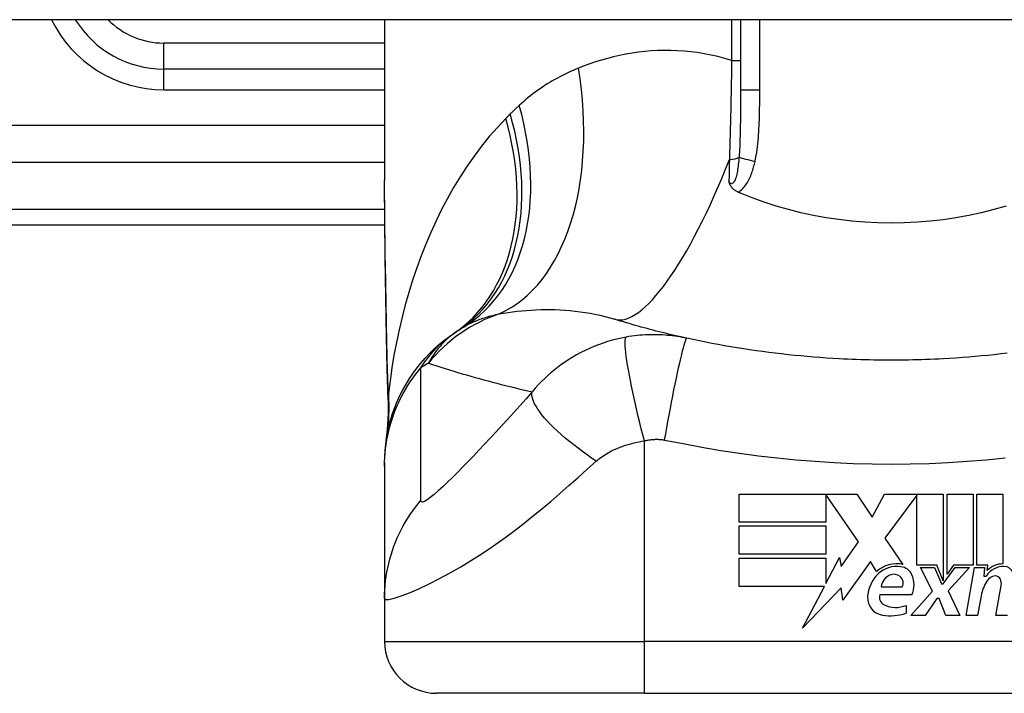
# Model space of a CAD drawing. Header units: inches. Extents: x 12 to 399, y 35 to 190.
# Tile 193 of 256: x 57.748 to 58.494, y 186.534 to 187.045. Entities that reach past the tile are written whole.
import ezdxf

# ---------------------------------------------------------------- set-up
doc = ezdxf.new("R2010")
doc.units = ezdxf.units.IN
doc.header["$MEASUREMENT"] = 0
doc.layers.add('Visible Edges(ANSI)', color=7, linetype='Continuous', lineweight=25)
doc.layers.add('Visible Tangent Edges(ANSI)', color=7, linetype='Continuous', lineweight=25)

msp = doc.modelspace()

# ---------------------------------------------------------------- linework, layer by layer
at = {"layer": 'Visible Edges(ANSI)'}
for p, q in [((95.86232, 187.04469), (54.25732, 187.04469)), ((58.02446, 187.04469), (58.02446, 186.92275)), ((58.29414, 187.04469), (58.29414, 186.9913)), ((58.02446, 187.00728), (57.85714, 187.00728)), ((57.66029, 186.88917), (58.02465, 186.88917)), ((58.02446, 186.70857), (58.02446, 186.70614)), ((58.02446, 186.70614), (58.02446, 186.60572)), ((58.29304, 186.68491), (58.38224, 186.68491)), ((58.29304, 186.66351), (58.29304, 186.68491)), ((58.35884, 186.68451), (58.35884, 186.66351)), ((58.38344, 186.64871), (58.35884, 186.68451)), ((58.38224, 186.68491), (58.39399, 186.6675)), ((58.39399, 186.6675), (58.40324, 186.68491)), ((58.40324, 186.68491), (58.44784, 186.68491)), ((58.42784, 186.68408), (58.40344, 186.65141)), ((58.42784, 186.63101), (58.42784, 186.68408)), ((58.44784, 186.68491), (58.44784, 186.61923)), ((58.45064, 186.62411), (58.45064, 186.68491)), ((58.45064, 186.68491), (58.47044, 186.68491)), ((58.47044, 186.68491), (58.47044, 186.63101)), ((58.47324, 186.63101), (58.47324, 186.68491)), ((58.47324, 186.68491), (58.49304, 186.68491)), ((58.49304, 186.68491), (58.49304, 186.63191)), ((58.35884, 186.66351), (58.29304, 186.66351)), ((58.29304, 186.63931), (58.29304, 186.66071)), ((58.29304, 186.66071), (58.35884, 186.66071)), ((58.35884, 186.66071), (58.35884, 186.63931)), ((58.37035, 186.63001), (58.38344, 186.64871)), ((58.40344, 186.65141), (58.41724, 186.63151)), ((58.35884, 186.63931), (58.29304, 186.63931)), ((58.35884, 186.61712), (58.36904, 186.63671)), ((58.36904, 186.63671), (58.37035, 186.63001)), ((58.29304, 186.63631), (58.35884, 186.63631)), ((58.29304, 186.61491), (58.29304, 186.63631)), ((58.35884, 186.63631), (58.35884, 186.61712)), ((58.39264, 186.63381), (58.3717, 186.60445)), ((58.39727, 186.62611), (58.39264, 186.63381)), ((58.44284, 186.63101), (58.42784, 186.63101)), ((58.43964, 186.61131), (58.43044, 186.62911)), ((58.43044, 186.62911), (58.44124, 186.62911)), ((58.44124, 186.62911), (58.44644, 186.61686)), ((58.44784, 186.61923), (58.44284, 186.63101)), ((58.44784, 186.61686), (58.45674, 186.62911)), ((58.45566, 186.63101), (58.45064, 186.62411)), ((58.46764, 186.62911), (58.45144, 186.61143)), ((58.47044, 186.63101), (58.45566, 186.63101)), ((58.45674, 186.62911), (58.46764, 186.62911)), ((58.46504, 186.59271), (58.47146, 186.62911)), ((58.47146, 186.62911), (58.47904, 186.62911)), ((58.48144, 186.63101), (58.47324, 186.63101)), ((58.47904, 186.62911), (58.47848, 186.62271)), ((58.48108, 186.62691), (58.48144, 186.63101)), ((58.47848, 186.62271), (58.48042, 186.62271)), ((58.3577, 186.61491), (58.29304, 186.61491)), ((58.34114, 186.58311), (58.3577, 186.61491)), ((58.40064, 186.61451), (58.41664, 186.61451)), ((58.44644, 186.61686), (58.44784, 186.61686)), ((58.48764, 186.59271), (58.4917, 186.61571)), ((58.37037, 186.61391), (58.34114, 186.58311)), ((58.3717, 186.60445), (58.37037, 186.61391)), ((58.42404, 186.60851), (58.39964, 186.60851)), ((58.42324, 186.59271), (58.43964, 186.61131)), ((58.45144, 186.61143), (58.46044, 186.59271)), ((58.47649, 186.60771), (58.47384, 186.59271)), ((58.02446, 186.60572), (58.02446, 186.57318)), ((58.41964, 186.60051), (58.41964, 186.59451)), ((58.44304, 186.60571), (58.43404, 186.59271)), ((58.44464, 186.60571), (58.44304, 186.60571)), ((58.44964, 186.59271), (58.44464, 186.60571)), ((58.43404, 186.59271), (58.42324, 186.59271)), ((58.46044, 186.59271), (58.44964, 186.59271)), ((58.47384, 186.59271), (58.46504, 186.59271)), ((58.49644, 186.59271), (58.48764, 186.59271)), ((58.22131, 186.53381), (58.06383, 186.53381)), ((58.22131, 186.53381), (58.59533, 186.53381))]:
    msp.add_line(p, q, dxfattribs=at)
at = {"layer": 'Visible Edges(ANSI)', "flags": 128}
for points in [[(58.02592, 186.80417), (58.02544, 186.83434), (58.02496, 186.86423), (58.0246, 186.89373), (58.02446, 186.92275)], [(58.29235, 186.9139), (58.29189, 186.91411), (58.29144, 186.91433), (58.29099, 186.91457), (58.29056, 186.91483), (58.29014, 186.9151), (58.28973, 186.91538), (58.28934, 186.91568), (58.28896, 186.91599), (58.2886, 186.91632), (58.28825, 186.91666), (58.28792, 186.91702), (58.28762, 186.91738), (58.28734, 186.91774), (58.28708, 186.9181), (58.28684, 186.91847), (58.28662, 186.91884), (58.28642, 186.91921), (58.28624, 186.91959), (58.28607, 186.91996), (58.28591, 186.92034), (58.28577, 186.92071), (58.28563, 186.92109), (58.28551, 186.92147), (58.28539, 186.92185)], [(58.29414, 186.91314), (58.29407, 186.91317), (58.294, 186.9132), (58.29392, 186.91323), (58.29385, 186.91327), (58.29377, 186.9133), (58.2937, 186.91333), (58.29362, 186.91336), (58.29355, 186.91339), (58.29347, 186.91342), (58.2934, 186.91346), (58.29332, 186.91349), (58.29325, 186.91352), (58.29317, 186.91355), (58.2931, 186.91358), (58.29302, 186.91361), (58.29295, 186.91365), (58.29288, 186.91368), (58.2928, 186.91371), (58.29273, 186.91374), (58.29265, 186.91377), (58.29258, 186.91381), (58.2925, 186.91384), (58.29243, 186.91387), (58.29235, 186.9139)], [(58.49539, 186.90333), (58.48608, 186.90065), (58.47663, 186.89828), (58.46707, 186.89621), (58.4574, 186.89445), (58.44763, 186.89301), (58.43783, 186.89189), (58.42798, 186.89108), (58.4181, 186.8906), (58.40821, 186.89045), (58.3983, 186.89061), (58.38839, 186.8911), (58.37852, 186.89191), (58.36873, 186.89304), (58.35902, 186.89448), (58.34941, 186.89624), (58.33989, 186.8983), (58.33049, 186.90067), (58.32121, 186.90334), (58.31205, 186.90631), (58.30303, 186.90958), (58.29414, 186.91314)], [(58.25358, 186.80304), (58.25122, 186.80356), (58.24886, 186.80409), (58.24652, 186.80463), (58.24418, 186.80517), (58.24185, 186.80572), (58.23952, 186.80628), (58.23721, 186.80685), (58.23489, 186.80742), (58.23259, 186.808), (58.23029, 186.80858), (58.228, 186.80918), (58.22571, 186.80978), (58.22344, 186.81038), (58.22116, 186.811), (58.2189, 186.81162), (58.21664, 186.81224), (58.21439, 186.81288), (58.21215, 186.81352), (58.20991, 186.81417), (58.20768, 186.81482), (58.20545, 186.81548), (58.20323, 186.81615), (58.20102, 186.81682), (58.19882, 186.8175)], [(58.02446, 186.70857), (58.02455, 186.71321), (58.02483, 186.71789), (58.0253, 186.72259), (58.02596, 186.72731), (58.02681, 186.73203), (58.02787, 186.73673), (58.02912, 186.74142), (58.03057, 186.74606), (58.03222, 186.75066), (58.03406, 186.7552), (58.03609, 186.75967), (58.0383, 186.76405), (58.0407, 186.76834), (58.04327, 186.77251), (58.04601, 186.77658), (58.0489, 186.78051), (58.05195, 186.78431), (58.05513, 186.78797), (58.05844, 186.79147), (58.06188, 186.79481), (58.06542, 186.798), (58.06906, 186.80101), (58.07279, 186.80386), (58.07659, 186.80653)], [(58.02726, 186.75607), (58.02642, 186.77986), (58.02592, 186.80417)], [(58.36896, 186.78751), (58.3641, 186.78778), (58.35924, 186.78809), (58.35438, 186.78843), (58.34953, 186.7888), (58.34468, 186.78921), (58.33983, 186.78964), (58.33499, 186.79011), (58.33015, 186.79061), (58.32532, 186.79115), (58.32049, 186.79171), (58.31567, 186.79231), (58.31085, 186.79294), (58.30604, 186.7936), (58.30123, 186.7943), (58.29643, 186.79503), (58.29164, 186.79579), (58.28685, 186.79658), (58.28207, 186.79741), (58.2773, 186.79826), (58.27254, 186.79915), (58.26778, 186.80008), (58.26303, 186.80103), (58.2583, 186.80202), (58.25358, 186.80304)], [(58.44768, 186.78751), (58.4444, 186.78734), (58.44112, 186.78719), (58.43784, 186.78705), (58.43457, 186.78692), (58.43129, 186.78681), (58.42801, 186.78672), (58.42473, 186.78664), (58.42144, 186.78657), (58.41816, 186.78652), (58.41488, 186.78649), (58.4116, 186.78646), (58.40832, 186.78646), (58.40504, 186.78646), (58.40175, 186.78649), (58.39847, 186.78652), (58.39519, 186.78657), (58.39191, 186.78664), (58.38863, 186.78672), (58.38535, 186.78681), (58.38207, 186.78692), (58.37879, 186.78705), (58.37551, 186.78719), (58.37224, 186.78734), (58.36896, 186.78751)], [(58.49615, 186.79171), (58.49132, 186.79115), (58.48648, 186.79061), (58.48165, 186.79011), (58.4768, 186.78964), (58.47196, 186.78921), (58.46711, 186.7888), (58.46225, 186.78843), (58.4574, 186.78809), (58.45254, 186.78778), (58.44768, 186.78751)], [(58.02726, 186.75607), (58.02721, 186.74089), (58.02572, 186.72577)]]:
    msp.add_lwpolyline(points, dxfattribs=at)
at = {"layer": 'Visible Edges(ANSI)'}
for centre, radius, start, end in [((57.85714, 187.08602), 0.07874, 211.66151, 270), ((58.40832, 186.31402), 0.59381, 123.52082, 123.96213), ((58.14562, 186.7106), 0.11811, 121.30007, 123.52082), ((58.41232, 186.61007), 0.022, 77.07905, 133.17854), ((58.41232, 186.61007), 0.01992, 80.40854, 134.16843), ((58.41477, 186.61962), 0.01013, 23.84447, 85.08017), ((58.4939, 186.6141), 0.016, 89.47765, 147.41137), ((58.49271, 186.61592), 0.016, 88.79525, 136.5849), ((58.49398, 186.62334), 0.00676, 16.9928, 89.47765), ((58.41694, 186.60532), 0.02654, 134.16843, 176.56465), ((58.41176, 186.61315), 0.0112, 109.37968, 172.99755), ((58.41047, 186.61683), 0.0073, 51.16516, 109.37968), ((58.41105, 186.61756), 0.00637, 331.45471, 51.16516), ((58.40685, 186.61611), 0.0188, 336.15553, 23.84447), ((58.48794, 186.61444), 0.0084, 96.03001, 147.59924), ((58.48747, 186.61882), 0.004, 23.55712, 96.03001), ((58.50702, 186.60233), 0.031, 147.59924, 170), ((58.48362, 186.61714), 0.0082, 350, 23.55712), ((58.40357, 186.60613), 0.01315, 176.56465, 261.56052), ((58.40578, 186.6067), 0.0064, 163.52609, 244.67838), ((58.41179, 186.61941), 0.02046, 244.67838, 292.56091), ((58.40758, 186.63315), 0.04048, 261.56052, 287.33425), ((58.06383, 186.57318), 0.03937, 180, 270)]:
    msp.add_arc(centre, radius, start, end, dxfattribs=at)
at = {"layer": 'Visible Tangent Edges(ANSI)'}
for p, q in [((58.2874, 187.04469), (58.2874, 187.01374)), ((58.30872, 186.9913), (58.30872, 187.04469)), ((57.85714, 187.00728), (57.85714, 187.02697)), ((58.02446, 187.02697), (57.85714, 187.02697)), ((58.2874, 187.01374), (58.29414, 187.01374)), ((57.85714, 186.99154), (57.85714, 187.00728)), ((57.85714, 186.99154), (58.02446, 186.99154)), ((58.30872, 186.9913), (58.29414, 186.9913)), ((58.02446, 186.96454), (57.43437, 186.96454)), ((57.4804, 186.9367), (58.02446, 186.9367)), ((58.02455, 186.90071), (57.66029, 186.90071)), ((58.22131, 186.57318), (58.22131, 186.72526)), ((58.02446, 186.57318), (58.22131, 186.57318)), ((58.59533, 186.57318), (58.22131, 186.57318)), ((58.22131, 186.53381), (58.22131, 186.57318))]:
    msp.add_line(p, q, dxfattribs=at)
at = {"layer": 'Visible Tangent Edges(ANSI)', "flags": 128}
for points in [[(58.2874, 187.01374), (58.28222, 187.01529), (58.27703, 187.01666), (58.27186, 187.01784), (58.26669, 187.01885), (58.26154, 187.01969), (58.25642, 187.02035), (58.25134, 187.02085), (58.24628, 187.02118), (58.24127, 187.02135), (58.23629, 187.02138), (58.23135, 187.02125), (58.22645, 187.02097), (58.22159, 187.02056), (58.21677, 187.02001), (58.21199, 187.01932), (58.20726, 187.01851), (58.20258, 187.01758), (58.19795, 187.01652), (58.19337, 187.01535), (58.18884, 187.01407), (58.18436, 187.01268), (58.17995, 187.01119), (58.1756, 187.00961), (58.1713, 187.00793)], [(58.2874, 187.01374), (58.28736, 187.01053), (58.28731, 187.00733), (58.28727, 187.00412), (58.28722, 187.00091), (58.28716, 186.99771), (58.28711, 186.99452), (58.28705, 186.99132), (58.287, 186.98814), (58.28693, 186.98496), (58.28687, 186.98179), (58.28681, 186.97864), (58.28674, 186.97549), (58.28667, 186.97235), (58.28659, 186.96922), (58.28652, 186.9661), (58.28644, 186.96299), (58.28636, 186.9599), (58.28628, 186.95681), (58.28619, 186.95374), (58.2861, 186.95068), (58.28601, 186.94764), (58.28592, 186.94461), (58.28583, 186.94159), (58.28573, 186.9386)], [(58.1713, 187.00793), (58.16926, 187.00709), (58.16724, 187.00622), (58.16522, 187.00532), (58.16322, 187.00439), (58.16124, 187.00344), (58.15927, 187.00245), (58.15732, 187.00144), (58.15538, 187.0004), (58.15345, 186.99933), (58.15155, 186.99823), (58.14965, 186.99711), (58.14777, 186.99595), (58.14591, 186.99476), (58.14407, 186.99355), (58.14224, 186.9923), (58.14042, 186.99102), (58.13862, 186.98972), (58.13684, 186.98838), (58.13507, 186.98701), (58.13333, 186.98562), (58.1316, 186.98419), (58.12988, 186.98273), (58.12819, 186.98124), (58.12651, 186.97972)], [(58.29414, 186.9913), (58.29414, 186.98906), (58.29414, 186.98683), (58.29414, 186.98461), (58.29414, 186.98239), (58.29413, 186.98018), (58.29412, 186.97798), (58.29411, 186.97579), (58.2941, 186.97361), (58.29408, 186.97144), (58.29406, 186.96928), (58.29403, 186.96713), (58.294, 186.96499), (58.29397, 186.96286), (58.29393, 186.96074), (58.29388, 186.95863), (58.29382, 186.95654), (58.29376, 186.95446), (58.29369, 186.95239), (58.29361, 186.95034), (58.29352, 186.94831), (58.29341, 186.94629), (58.2933, 186.9443), (58.29317, 186.94232), (58.29302, 186.94037)], [(58.30517, 186.93724), (58.30563, 186.93945), (58.30604, 186.94167), (58.30641, 186.94391), (58.30673, 186.94614), (58.30702, 186.94839), (58.30728, 186.95064), (58.3075, 186.95289), (58.3077, 186.95515), (58.30788, 186.95741), (58.30803, 186.95966), (58.30816, 186.96192), (58.30827, 186.96418), (58.30837, 186.96644), (58.30845, 186.9687), (58.30851, 186.97096), (58.30857, 186.97322), (58.30861, 186.97548), (58.30865, 186.97774), (58.30868, 186.98), (58.3087, 186.98226), (58.30871, 186.98452), (58.30872, 186.98678), (58.30872, 186.98904), (58.30872, 186.9913)], [(58.11969, 186.97318), (58.11955, 186.97304), (58.11941, 186.9729), (58.11927, 186.97276), (58.11913, 186.97262), (58.11899, 186.97247), (58.11885, 186.97233), (58.11871, 186.97219), (58.11857, 186.97205), (58.11843, 186.97191), (58.11829, 186.97177), (58.11815, 186.97163), (58.11801, 186.97149), (58.11788, 186.97135), (58.11774, 186.97121), (58.1176, 186.97107), (58.11746, 186.97092), (58.11732, 186.97078), (58.11718, 186.97064), (58.11704, 186.9705), (58.1169, 186.97036), (58.11676, 186.97022), (58.11662, 186.97008), (58.11649, 186.96994), (58.11635, 186.9698)], [(58.12651, 186.97972), (58.12622, 186.97946), (58.12593, 186.97919), (58.12564, 186.97892), (58.12535, 186.97865), (58.12507, 186.97838), (58.12478, 186.97812), (58.12449, 186.97785), (58.12421, 186.97758), (58.12392, 186.9773), (58.12364, 186.97703), (58.12335, 186.97676), (58.12307, 186.97649), (58.12278, 186.97622), (58.1225, 186.97594), (58.12222, 186.97567), (58.12194, 186.97539), (58.12165, 186.97512), (58.12137, 186.97484), (58.12109, 186.97457), (58.12081, 186.97429), (58.12053, 186.97401), (58.12025, 186.97374), (58.11997, 186.97346), (58.11969, 186.97318)], [(58.11635, 186.9698), (58.10997, 186.96303), (58.10383, 186.95599), (58.09793, 186.9487), (58.09229, 186.94118), (58.08688, 186.93344), (58.08172, 186.92551), (58.0768, 186.91739), (58.07212, 186.90912), (58.06768, 186.90069), (58.06346, 186.8921), (58.05947, 186.88337), (58.05569, 186.8745), (58.05215, 186.86551), (58.04882, 186.8564), (58.04571, 186.84718), (58.04281, 186.83787), (58.04014, 186.82848), (58.03768, 186.81901), (58.03543, 186.80947), (58.0334, 186.79988), (58.03158, 186.79024), (58.02997, 186.78056), (58.02857, 186.77085), (58.02738, 186.76113)], [(58.29302, 186.94037), (58.29291, 186.93899), (58.29278, 186.93762), (58.29264, 186.93626), (58.2925, 186.93491), (58.29233, 186.93359), (58.29216, 186.93229), (58.29197, 186.93102), (58.29176, 186.92978), (58.29154, 186.92857), (58.2913, 186.92741), (58.29103, 186.92628), (58.29075, 186.92521), (58.29043, 186.9242), (58.29008, 186.92326), (58.2897, 186.92241), (58.28929, 186.92168), (58.28885, 186.92109), (58.28838, 186.92065), (58.28788, 186.92039), (58.28737, 186.92032), (58.28686, 186.92046), (58.28635, 186.92077), (58.28586, 186.92124), (58.28539, 186.92185)], [(58.28573, 186.9386), (58.28571, 186.93789), (58.2857, 186.93719), (58.28568, 186.93648), (58.28567, 186.93578), (58.28566, 186.93507), (58.28564, 186.93437), (58.28563, 186.93367), (58.28561, 186.93297), (58.2856, 186.93227), (58.28558, 186.93157), (58.28557, 186.93087), (58.28556, 186.93017), (58.28554, 186.92947), (58.28553, 186.92878), (58.28551, 186.92808), (58.2855, 186.92739), (58.28548, 186.92669), (58.28547, 186.926), (58.28546, 186.9253), (58.28544, 186.92461), (58.28543, 186.92392), (58.28541, 186.92323), (58.2854, 186.92254), (58.28539, 186.92185)], [(58.29235, 186.9139), (58.29332, 186.9145), (58.29424, 186.91517), (58.2951, 186.91591), (58.29592, 186.91671), (58.2967, 186.91755), (58.29742, 186.91843), (58.2981, 186.91934), (58.29874, 186.92028), (58.29934, 186.92124), (58.29991, 186.92222), (58.30044, 186.92323), (58.30094, 186.92424), (58.30141, 186.92528), (58.30186, 186.92632), (58.30228, 186.92738), (58.30268, 186.92845), (58.30306, 186.92953), (58.30342, 186.93062), (58.30375, 186.93172), (58.30407, 186.93282), (58.30437, 186.93392), (58.30465, 186.93503), (58.30492, 186.93613), (58.30517, 186.93724)], [(58.02608, 186.80476), (58.026, 186.80979), (58.02591, 186.81481), (58.02582, 186.81982), (58.02573, 186.82483), (58.02564, 186.82983), (58.02555, 186.83482), (58.02546, 186.8398), (58.02537, 186.84477), (58.02529, 186.84973), (58.0252, 186.85468), (58.02511, 186.85962), (58.02503, 186.86455), (58.02495, 186.86947), (58.02488, 186.87438), (58.02481, 186.87928), (58.02474, 186.88416), (58.02468, 186.88903), (58.02463, 186.89389), (58.02458, 186.89873), (58.02454, 186.90356), (58.0245, 186.90838), (58.02448, 186.91318), (58.02446, 186.91797), (58.02446, 186.92275)], [(58.11131, 186.82155), (58.11466, 186.82211), (58.11805, 186.82263), (58.12149, 186.82311), (58.12496, 186.82353), (58.12847, 186.8239), (58.13201, 186.82421), (58.13558, 186.82447), (58.13918, 186.82466), (58.1428, 186.82479), (58.14645, 186.82486), (58.15012, 186.82485), (58.15382, 186.82478), (58.15753, 186.82463), (58.16126, 186.82441), (58.16501, 186.8241), (58.16878, 186.82372), (58.17256, 186.82325), (58.17635, 186.8227), (58.18013, 186.82206), (58.1839, 186.82133), (58.18767, 186.82051), (58.19141, 186.8196), (58.19513, 186.8186), (58.19882, 186.8175)], [(58.08426, 186.81152), (58.08521, 186.81209), (58.08618, 186.81265), (58.08716, 186.81319), (58.08816, 186.81372), (58.08918, 186.81424), (58.09021, 186.81474), (58.09125, 186.81523), (58.09231, 186.81571), (58.09338, 186.81617), (58.09447, 186.81662), (58.09558, 186.81706), (58.0967, 186.81748), (58.09783, 186.81789), (58.09898, 186.81829), (58.10015, 186.81867), (58.10133, 186.81904), (58.10252, 186.8194), (58.10373, 186.81975), (58.10496, 186.82008), (58.1062, 186.8204), (58.10745, 186.82071), (58.10872, 186.821), (58.11001, 186.82128), (58.11131, 186.82155)], [(58.08039, 186.80907), (58.07903, 186.80814), (58.07771, 186.8072), (58.07643, 186.80625), (58.0752, 186.80528), (58.074, 186.80431), (58.07285, 186.80332), (58.07174, 186.80232), (58.07066, 186.80132), (58.06962, 186.8003), (58.06862, 186.79928), (58.06765, 186.79825), (58.06671, 186.79721), (58.0658, 186.79616), (58.06492, 186.79511), (58.06408, 186.79405), (58.06326, 186.79298), (58.06247, 186.79191), (58.06171, 186.79083), (58.06098, 186.78975), (58.06027, 186.78866), (58.05959, 186.78757), (58.05893, 186.78648), (58.0583, 186.78538), (58.0577, 186.78427)], [(58.02592, 186.80417), (58.02592, 186.80419), (58.02592, 186.80422), (58.02592, 186.80424), (58.02592, 186.80427), (58.02593, 186.80429), (58.02593, 186.80432), (58.02593, 186.80434), (58.02594, 186.80437), (58.02594, 186.80439), (58.02595, 186.80442), (58.02595, 186.80444), (58.02596, 186.80447), (58.02597, 186.80449), (58.02597, 186.80451), (58.02598, 186.80454), (58.02599, 186.80456), (58.026, 186.80459), (58.02601, 186.80461), (58.02602, 186.80464), (58.02603, 186.80466), (58.02604, 186.80468), (58.02606, 186.80471), (58.02607, 186.80473), (58.02608, 186.80476)], [(58.02738, 186.76113), (58.0273, 186.76291), (58.02722, 186.76469), (58.02714, 186.76648), (58.02707, 186.76827), (58.027, 186.77006), (58.02693, 186.77186), (58.02687, 186.77366), (58.02681, 186.77547), (58.02675, 186.77727), (58.02669, 186.77909), (58.02663, 186.7809), (58.02658, 186.78272), (58.02653, 186.78454), (58.02648, 186.78636), (58.02643, 186.78819), (58.02638, 186.79002), (58.02634, 186.79186), (58.0263, 186.79369), (58.02626, 186.79553), (58.02622, 186.79737), (58.02618, 186.79921), (58.02615, 186.80106), (58.02611, 186.80291), (58.02608, 186.80476)], [(58.05203, 186.7807), (58.05302, 186.78221), (58.05401, 186.78367), (58.05501, 186.78509), (58.05601, 186.78646), (58.05701, 186.78779), (58.05802, 186.78908), (58.05903, 186.79033), (58.06004, 186.79155), (58.06105, 186.79272), (58.06207, 186.79386), (58.06309, 186.79496), (58.06411, 186.79603), (58.06514, 186.79707), (58.06617, 186.79807), (58.06719, 186.79905), (58.06823, 186.79999), (58.06926, 186.8009), (58.0703, 186.80178), (58.07134, 186.80264), (58.07238, 186.80347), (58.07343, 186.80427), (58.07448, 186.80505), (58.07553, 186.8058), (58.07659, 186.80653)], [(58.20757, 186.80397), (58.20404, 186.80328), (58.20051, 186.80249), (58.19699, 186.80159), (58.19348, 186.80057), (58.18999, 186.79944), (58.18653, 186.79821), (58.1831, 186.79686), (58.17971, 186.79541), (58.17637, 186.79385), (58.17307, 186.7922), (58.16977, 186.79041), (58.16648, 186.78848), (58.16343, 186.78658), (58.16068, 186.78474), (58.15803, 186.78287), (58.15543, 186.78093), (58.15288, 186.77891), (58.15038, 186.77682), (58.14792, 186.77465), (58.14551, 186.7724), (58.14315, 186.77007), (58.14083, 186.76765), (58.13855, 186.76514), (58.13633, 186.76253)], [(58.22131, 186.72526), (58.22015, 186.72976), (58.21899, 186.73434), (58.21784, 186.73899), (58.21671, 186.74368), (58.2156, 186.74839), (58.21453, 186.75308), (58.21349, 186.75772), (58.21251, 186.76228), (58.21159, 186.76672), (58.21073, 186.77103), (58.20995, 186.77515), (58.20924, 186.77907), (58.20862, 186.78276), (58.20808, 186.78619), (58.20764, 186.78935), (58.20729, 186.79221), (58.20703, 186.79476), (58.20686, 186.797), (58.20678, 186.79893), (58.20678, 186.80054), (58.20687, 186.80184), (58.20703, 186.80283), (58.20727, 186.80354), (58.20757, 186.80397)], [(58.25358, 186.80304), (58.25177, 186.80342), (58.24996, 186.80377), (58.24815, 186.8041), (58.24632, 186.8044), (58.24449, 186.80467), (58.24265, 186.80491), (58.24081, 186.80512), (58.23896, 186.8053), (58.2371, 186.80545), (58.23524, 186.80558), (58.23338, 186.80567), (58.23151, 186.80574), (58.22962, 186.80578), (58.22772, 186.80579), (58.2258, 186.80576), (58.22386, 186.80571), (58.22186, 186.80561), (58.21981, 186.80549), (58.21777, 186.80532), (58.21576, 186.80512), (58.21374, 186.80489), (58.21171, 186.80462), (58.20964, 186.80431), (58.20757, 186.80397)], [(58.23664, 186.72592), (58.23746, 186.73056), (58.23831, 186.73528), (58.23919, 186.74006), (58.24008, 186.74488), (58.24099, 186.74971), (58.24191, 186.75451), (58.24283, 186.75924), (58.24375, 186.76388), (58.24467, 186.76838), (58.24556, 186.77272), (58.24643, 186.77684), (58.24728, 186.78074), (58.24809, 186.78437), (58.24885, 186.78771), (58.24957, 186.79074), (58.25025, 186.79344), (58.25086, 186.79581), (58.25143, 186.79783), (58.25193, 186.79952), (58.25237, 186.80086), (58.25276, 186.80187), (58.25309, 186.80256), (58.25336, 186.80294), (58.25358, 186.80304)], [(58.02446, 186.70614), (58.02451, 186.70946), (58.02465, 186.71278), (58.0249, 186.71612), (58.02524, 186.71946), (58.02568, 186.72279), (58.02622, 186.72613), (58.02686, 186.72945), (58.02761, 186.73277), (58.02845, 186.73606), (58.02939, 186.73934), (58.03043, 186.74259), (58.03157, 186.74581), (58.0328, 186.74899), (58.03412, 186.75214), (58.03554, 186.75524), (58.03705, 186.7583), (58.03864, 186.76131), (58.04033, 186.76427), (58.04209, 186.76716), (58.04393, 186.77), (58.04585, 186.77278), (58.04784, 186.77549), (58.0499, 186.77813), (58.05203, 186.7807)], [(58.052, 186.68018), (58.05203, 186.6844), (58.05203, 186.68859), (58.05203, 186.69278), (58.05203, 186.69697), (58.05203, 186.70115), (58.05203, 186.70534), (58.05203, 186.70952), (58.05203, 186.71371), (58.05203, 186.71789), (58.05203, 186.72208), (58.05203, 186.72626), (58.05203, 186.73045), (58.05203, 186.73463), (58.05203, 186.73882), (58.05203, 186.74301), (58.05203, 186.74719), (58.05203, 186.75138), (58.05203, 186.75556), (58.05203, 186.75975), (58.05203, 186.76394), (58.05203, 186.76812), (58.05203, 186.7723), (58.05203, 186.7765), (58.05203, 186.7807)], [(58.0577, 186.78427), (58.06086, 186.78322), (58.06403, 186.78219), (58.06721, 186.78116), (58.0704, 186.78015), (58.0736, 186.77915), (58.07681, 186.77816), (58.08003, 186.77719), (58.08325, 186.77622), (58.08649, 186.77527), (58.08975, 186.77434), (58.09301, 186.77341), (58.09628, 186.7725), (58.09956, 186.7716), (58.10285, 186.77071), (58.10615, 186.76984), (58.10946, 186.76897), (58.11278, 186.76812), (58.11611, 186.76729), (58.11946, 186.76646), (58.12281, 186.76565), (58.12617, 186.76485), (58.12955, 186.76407), (58.13293, 186.76329), (58.13633, 186.76253)], [(58.02728, 186.75815), (58.02728, 186.75807), (58.02727, 186.75798), (58.02727, 186.75789), (58.02726, 186.75781), (58.02726, 186.75772), (58.02726, 186.75763), (58.02725, 186.75755), (58.02725, 186.75746), (58.02725, 186.75737), (58.02725, 186.75729), (58.02724, 186.7572), (58.02724, 186.75711), (58.02724, 186.75703), (58.02724, 186.75694), (58.02724, 186.75685), (58.02724, 186.75676), (58.02724, 186.75668), (58.02725, 186.75659), (58.02725, 186.7565), (58.02725, 186.75641), (58.02725, 186.75633), (58.02726, 186.75624), (58.02726, 186.75615), (58.02726, 186.75607)], [(58.02738, 186.76113), (58.02738, 186.76095), (58.02737, 186.76078), (58.02737, 186.76062), (58.02736, 186.76045), (58.02736, 186.76029), (58.02736, 186.76014), (58.02735, 186.75999), (58.02735, 186.75984), (58.02734, 186.7597), (58.02734, 186.75956), (58.02734, 186.75943), (58.02733, 186.7593), (58.02733, 186.75918), (58.02732, 186.75906), (58.02732, 186.75895), (58.02732, 186.75884), (58.02731, 186.75874), (58.02731, 186.75864), (58.0273, 186.75854), (58.0273, 186.75846), (58.02729, 186.75837), (58.02729, 186.75829), (58.02729, 186.75822), (58.02728, 186.75815)], [(58.13633, 186.76253), (58.13165, 186.75722), (58.12698, 186.75195), (58.12238, 186.74681), (58.11785, 186.74179), (58.11337, 186.73687), (58.10894, 186.73204), (58.10455, 186.7273), (58.10023, 186.72266), (58.09597, 186.71814), (58.09178, 186.71374), (58.08765, 186.70945), (58.08361, 186.7053), (58.07965, 186.7013), (58.0758, 186.69747), (58.07207, 186.69384), (58.06849, 186.69045), (58.0651, 186.68735), (58.06195, 186.6846), (58.05909, 186.68228), (58.05661, 186.68049), (58.0546, 186.67932), (58.05312, 186.67886), (58.05225, 186.67914), (58.052, 186.68018)], [(58.18485, 186.70985), (58.18136, 186.71221), (58.1779, 186.71463), (58.17446, 186.71711), (58.17107, 186.71963), (58.16775, 186.72219), (58.16451, 186.72478), (58.16137, 186.72739), (58.15836, 186.72999), (58.15549, 186.73259), (58.15277, 186.73516), (58.15022, 186.7377), (58.14786, 186.74019), (58.1457, 186.74261), (58.14374, 186.74496), (58.142, 186.74723), (58.14049, 186.7494), (58.1392, 186.75147), (58.13813, 186.75342), (58.13729, 186.75526), (58.13668, 186.75697), (58.13628, 186.75856), (58.1361, 186.76001), (58.13612, 186.76134), (58.13633, 186.76253)], [(58.22131, 186.72526), (58.22198, 186.72543), (58.22265, 186.72558), (58.22332, 186.72573), (58.22398, 186.72585), (58.22464, 186.72597), (58.22531, 186.72607), (58.22599, 186.72616), (58.22665, 186.72624), (58.22729, 186.7263), (58.22793, 186.72636), (58.22856, 186.7264), (58.22919, 186.72643), (58.22982, 186.72645), (58.23044, 186.72645), (58.23107, 186.72645), (58.23169, 186.72644), (58.23232, 186.72641), (58.23294, 186.72637), (58.23356, 186.72633), (58.23418, 186.72627), (58.2348, 186.7262), (58.23541, 186.72612), (58.23603, 186.72603), (58.23664, 186.72592)], [(58.18485, 186.70985), (58.18585, 186.71073), (58.1869, 186.71158), (58.18798, 186.71241), (58.18909, 186.71323), (58.19024, 186.71402), (58.19142, 186.71479), (58.19264, 186.71554), (58.19389, 186.71627), (58.19518, 186.71698), (58.1965, 186.71767), (58.19789, 186.71836), (58.19945, 186.71906), (58.20115, 186.71978), (58.20287, 186.72045), (58.20459, 186.72109), (58.20635, 186.72169), (58.20814, 186.72226), (58.20996, 186.7228), (58.21181, 186.7233), (58.21368, 186.72376), (58.21557, 186.7242), (58.21747, 186.72459), (58.21939, 186.72494), (58.22131, 186.72526)], [(58.23664, 186.72592), (58.25078, 186.72317), (58.26494, 186.72048), (58.27915, 186.71804), (58.2934, 186.71587), (58.30768, 186.71395), (58.322, 186.7123), (58.33634, 186.7109), (58.35071, 186.70975), (58.3651, 186.70886), (58.3795, 186.70822), (58.39391, 186.70784), (58.40832, 186.70772), (58.42273, 186.70784), (58.43714, 186.70822), (58.45154, 186.70886), (58.46592, 186.70975), (58.48029, 186.7109), (58.49464, 186.7123)], [(58.02446, 186.60572), (58.02529, 186.6049), (58.02776, 186.60496), (58.03176, 186.60589), (58.03705, 186.60763), (58.0434, 186.6101), (58.0505, 186.61317), (58.05812, 186.61676), (58.06605, 186.62078), (58.07413, 186.62515), (58.08225, 186.62981), (58.09032, 186.63472), (58.09831, 186.63983), (58.10617, 186.64512), (58.11388, 186.65056), (58.12144, 186.65612), (58.12886, 186.66181), (58.13614, 186.66759), (58.14329, 186.67346), (58.15034, 186.6794), (58.15728, 186.68539), (58.16416, 186.69143), (58.17105, 186.69754), (58.17797, 186.70371), (58.18485, 186.70985)], [(58.02446, 186.60572), (58.02451, 186.60903), (58.02465, 186.61236), (58.0249, 186.6157), (58.02524, 186.61904), (58.02568, 186.62238), (58.02622, 186.62571), (58.02686, 186.62904), (58.0276, 186.63235), (58.02844, 186.63565), (58.02938, 186.63892), (58.03042, 186.64217), (58.03156, 186.64538), (58.03279, 186.64856), (58.03411, 186.65171), (58.03553, 186.6548), (58.03703, 186.65786), (58.03863, 186.66086), (58.04031, 186.66381), (58.04207, 186.6667), (58.04391, 186.66953), (58.04582, 186.67229), (58.04781, 186.67499), (58.04987, 186.67763), (58.052, 186.68018)]]:
    msp.add_lwpolyline(points, dxfattribs=at)
at = {"layer": 'Visible Tangent Edges(ANSI)'}
for centre, radius, start, end in [((57.85714, 187.08602), 0.09449, 205.93917, 270), ((57.85714, 187.08602), 0.05906, 224.41631, 270), ((58.2876, 186.41342), 0.43633, 121.79568, 122.67565)]:
    msp.add_arc(centre, radius, start, end, dxfattribs=at)
for centre, major_axis, ratio, start_param, end_param in [((58.04976, 187.00793), (0.05083, -0.19017), 0.604241, 0.09545, 1.410679), ((57.97168, 186.97318), (0.10871, -0.16411), 0.689059, 0, 1.142601), ((57.98199, 186.97972), (0.10227, -0.1682), 0.678602, 0, 1.179478), ((57.96662, 186.9698), (0.10997, -0.16327), 0.696909, 0, 1.131926), ((58.25721, 187.00549), (-0.05839, -0.18799), 0.249251, 0, 1.285379), ((58.2843, 186.94194), (0.00984, 0), 0.343453, 4.857789, 5.800686), ((58.31046, 186.93724), (-0.01927, 0.00402), 0.056853, 0.451678, 1.304606), ((58.14824, 186.70972), (-0.03746, -0.11201), 0.992002, 3.787137, 4.348938), ((57.83097, 186.75444), (0.19475, -0.02867), 0.91694, 0, 0.179726), ((57.83203, 186.76113), (0.19409, -0.03285), 0.802573, 0, 0.207855)]:
    msp.add_ellipse(centre, major_axis=major_axis, ratio=ratio, start_param=start_param, end_param=end_param, dxfattribs=at)

doc.saveas('drawing.dxf')
